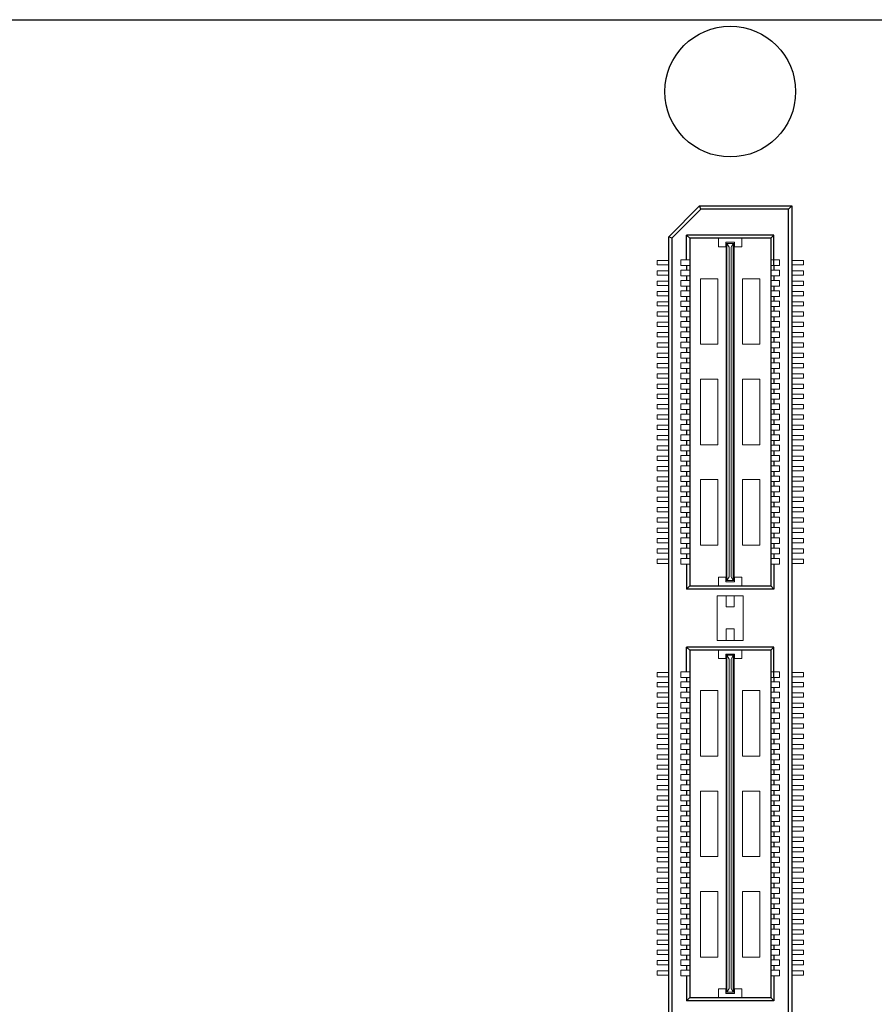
# Model space of a CAD drawing. Header units: millimetres. Extents: x 1418 to 1730, y -31 to 254.
# Tile 23 of 30: x 1606 to 1647, y 92 to 140. Entities that reach past the tile are written whole.
import ezdxf

# ---------------------------------------------------------------- set-up
doc = ezdxf.new("R2010")
doc.units = ezdxf.units.MM
doc.header["$LTSCALE"] = 0.1
doc.layers.add('component', color=7, linetype='Continuous')
doc.layers.add('outline', color=6, linetype='Continuous')

msp = doc.modelspace()

# ---------------------------------------------------------------- linework, layer by layer
at = {"layer": 'component'}
for p, q in [((1637.038, 129.546), (1638.538, 131.047)), ((1638.538, 131.047), (1643.008, 131.047)), ((1638.6, 130.899), (1638.538, 131.047)), ((1642.86, 130.899), (1643.008, 131.047)), ((1643.008, 131.047), (1643.008, 71.038)), ((1638.6, 130.899), (1637.186, 129.485)), ((1642.86, 130.899), (1638.6, 130.899)), ((1642.86, 71.186), (1642.86, 130.899)), ((1642.14, 129.631), (1637.906, 129.631)), ((1638.055, 129.485), (1637.906, 129.631)), ((1637.906, 128.432), (1637.906, 129.631)), ((1641.994, 129.485), (1642.14, 129.631)), ((1642.14, 128.158), (1642.14, 129.631)), ((1637.038, 72.538), (1637.038, 129.546)), ((1637.186, 129.485), (1637.038, 129.546)), ((1637.186, 129.485), (1637.186, 72.599)), ((1638.055, 129.485), (1638.055, 112.605)), ((1641.992, 129.485), (1638.055, 129.485)), ((1641.992, 129.485), (1641.992, 112.605)), ((1637.906, 128.158), (1637.906, 127.932)), ((1642.14, 128.158), (1642.14, 127.932)), ((1637.906, 127.658), (1637.906, 127.432)), ((1642.14, 127.658), (1642.14, 127.432)), ((1637.906, 127.158), (1637.906, 126.932)), ((1642.14, 127.158), (1642.14, 126.932)), ((1637.906, 126.658), (1637.906, 126.432)), ((1642.14, 126.658), (1642.14, 126.432)), ((1637.906, 126.158), (1637.906, 125.932)), ((1642.14, 126.158), (1642.14, 125.932)), ((1637.906, 125.658), (1637.906, 125.432)), ((1642.14, 125.658), (1642.14, 125.432)), ((1637.906, 125.158), (1637.906, 124.932)), ((1642.14, 125.158), (1642.14, 124.932)), ((1637.906, 124.658), (1637.906, 124.432)), ((1642.14, 124.658), (1642.14, 124.432)), ((1637.906, 124.158), (1637.906, 123.932)), ((1642.14, 124.158), (1642.14, 123.932)), ((1637.906, 123.658), (1637.906, 123.432)), ((1642.14, 123.658), (1642.14, 123.432)), ((1637.906, 123.158), (1637.906, 122.932)), ((1642.14, 123.158), (1642.14, 122.932)), ((1637.906, 122.658), (1637.906, 122.432)), ((1642.14, 122.658), (1642.14, 122.432)), ((1637.906, 122.158), (1637.906, 121.932)), ((1642.14, 122.158), (1642.14, 121.932)), ((1637.906, 121.658), (1637.906, 121.432)), ((1642.14, 121.658), (1642.14, 121.432)), ((1637.906, 121.158), (1637.906, 120.932)), ((1642.14, 121.158), (1642.14, 120.932)), ((1637.906, 120.658), (1637.906, 120.432)), ((1642.14, 120.658), (1642.14, 120.432)), ((1637.906, 120.158), (1637.906, 119.932)), ((1642.14, 120.158), (1642.14, 119.932)), ((1637.906, 119.658), (1637.906, 119.432)), ((1642.14, 119.658), (1642.14, 119.432)), ((1637.906, 119.158), (1637.906, 118.932)), ((1642.14, 119.158), (1642.14, 118.932)), ((1637.906, 118.658), (1637.906, 118.432)), ((1642.14, 118.658), (1642.14, 118.432)), ((1637.906, 118.158), (1637.906, 117.932)), ((1642.14, 118.158), (1642.14, 117.932)), ((1637.906, 117.658), (1637.906, 117.432)), ((1642.14, 117.658), (1642.14, 117.432)), ((1637.906, 117.158), (1637.906, 116.932)), ((1642.14, 117.158), (1642.14, 116.932)), ((1637.906, 116.658), (1637.906, 116.432)), ((1642.14, 116.658), (1642.14, 116.432)), ((1637.906, 116.158), (1637.906, 115.932)), ((1642.14, 116.158), (1642.14, 115.932)), ((1637.906, 115.658), (1637.906, 115.432)), ((1642.14, 115.658), (1642.14, 115.432)), ((1637.906, 115.158), (1637.906, 114.932)), ((1642.14, 115.158), (1642.14, 114.932)), ((1637.906, 114.658), (1637.906, 114.432)), ((1642.14, 114.658), (1642.14, 114.432)), ((1637.906, 114.158), (1637.906, 113.932)), ((1642.14, 114.158), (1642.14, 113.932)), ((1637.906, 113.658), (1637.906, 112.44)), ((1642.14, 113.658), (1642.14, 112.44)), ((1638.055, 112.605), (1637.906, 112.44)), ((1642.14, 112.44), (1637.906, 112.44)), ((1638.055, 112.605), (1641.992, 112.605)), ((1641.992, 112.605), (1642.14, 112.44)), ((1642.14, 109.628), (1637.906, 109.628)), ((1637.906, 108.429), (1637.906, 109.628)), ((1638.055, 109.482), (1637.906, 109.628)), ((1641.994, 109.482), (1642.14, 109.628)), ((1642.14, 108.155), (1642.14, 109.628)), ((1641.992, 109.482), (1638.055, 109.482)), ((1638.055, 109.482), (1638.055, 92.602)), ((1641.992, 109.482), (1641.992, 92.602)), ((1637.906, 108.155), (1637.906, 107.929)), ((1642.14, 108.155), (1642.14, 107.929)), ((1637.906, 107.655), (1637.906, 107.429)), ((1642.14, 107.655), (1642.14, 107.429)), ((1637.906, 107.155), (1637.906, 106.929)), ((1642.14, 107.155), (1642.14, 106.929)), ((1637.906, 106.655), (1637.906, 106.429)), ((1642.14, 106.655), (1642.14, 106.429)), ((1637.906, 106.155), (1637.906, 105.929)), ((1642.14, 106.155), (1642.14, 105.929)), ((1637.906, 105.655), (1637.906, 105.429)), ((1642.14, 105.655), (1642.14, 105.429)), ((1637.906, 105.155), (1637.906, 104.929)), ((1642.14, 105.155), (1642.14, 104.929)), ((1637.906, 104.655), (1637.906, 104.429)), ((1642.14, 104.655), (1642.14, 104.429)), ((1637.906, 104.155), (1637.906, 103.929)), ((1642.14, 104.155), (1642.14, 103.929)), ((1637.906, 103.655), (1637.906, 103.429)), ((1642.14, 103.655), (1642.14, 103.429)), ((1637.906, 103.155), (1637.906, 102.929)), ((1642.14, 103.155), (1642.14, 102.929)), ((1637.906, 102.655), (1637.906, 102.429)), ((1642.14, 102.655), (1642.14, 102.429)), ((1637.906, 102.155), (1637.906, 101.929)), ((1642.14, 102.155), (1642.14, 101.929)), ((1637.906, 101.655), (1637.906, 101.429)), ((1642.14, 101.655), (1642.14, 101.429)), ((1637.906, 101.155), (1637.906, 100.929)), ((1642.14, 101.155), (1642.14, 100.929)), ((1637.906, 100.655), (1637.906, 100.429)), ((1642.14, 100.655), (1642.14, 100.429)), ((1637.906, 100.155), (1637.906, 99.929)), ((1642.14, 100.155), (1642.14, 99.929)), ((1637.906, 99.655), (1637.906, 99.429)), ((1642.14, 99.655), (1642.14, 99.429)), ((1637.906, 99.155), (1637.906, 98.929)), ((1642.14, 99.155), (1642.14, 98.929)), ((1637.906, 98.655), (1637.906, 98.429)), ((1642.14, 98.655), (1642.14, 98.429)), ((1637.906, 98.155), (1637.906, 97.929)), ((1642.14, 98.155), (1642.14, 97.929)), ((1637.906, 97.655), (1637.906, 97.429)), ((1642.14, 97.655), (1642.14, 97.429)), ((1637.906, 97.155), (1637.906, 96.929)), ((1642.14, 97.155), (1642.14, 96.929)), ((1637.906, 96.655), (1637.906, 96.429)), ((1642.14, 96.655), (1642.14, 96.429)), ((1637.906, 96.155), (1637.906, 95.929)), ((1642.14, 96.155), (1642.14, 95.929)), ((1637.906, 95.655), (1637.906, 95.429)), ((1642.14, 95.655), (1642.14, 95.429)), ((1637.906, 95.155), (1637.906, 94.929)), ((1642.14, 95.155), (1642.14, 94.929)), ((1637.906, 94.655), (1637.906, 94.429)), ((1642.14, 94.655), (1642.14, 94.429)), ((1637.906, 94.155), (1637.906, 93.929)), ((1642.14, 94.155), (1642.14, 93.929)), ((1637.906, 93.655), (1637.906, 92.437)), ((1642.14, 93.655), (1642.14, 92.437)), ((1638.055, 92.602), (1637.906, 92.437)), ((1642.14, 92.437), (1637.906, 92.437)), ((1638.055, 92.602), (1641.992, 92.602)), ((1641.992, 92.602), (1642.14, 92.437))]:
    msp.add_line(p, q, dxfattribs=at)
at = {"layer": 'component', "lineweight": 5}
for p, q in [((1639.458, 129.485), (1639.458, 129.065)), ((1640.233, 129.291), (1639.813, 129.291)), ((1639.813, 129.065), (1639.813, 129.291)), ((1639.829, 112.864), (1639.829, 129.227)), ((1639.829, 129.227), (1640.217, 129.227)), ((1639.861, 112.864), (1639.861, 129.227)), ((1639.975, 129.048), (1639.861, 129.227)), ((1640.071, 129.048), (1640.168, 129.227)), ((1640.168, 112.864), (1640.168, 129.227)), ((1640.217, 112.864), (1640.217, 129.227)), ((1640.233, 129.065), (1640.233, 129.291)), ((1640.589, 129.485), (1640.589, 129.065)), ((1639.813, 129.065), (1639.458, 129.065)), ((1639.975, 113.042), (1639.975, 129.048)), ((1640.071, 113.042), (1640.071, 129.048)), ((1640.589, 129.065), (1640.233, 129.065)), ((1636.469, 128.19), (1636.469, 128.4)), ((1636.469, 128.4), (1637.038, 128.4)), ((1636.469, 128.19), (1637.038, 128.19)), ((1637.632, 128.432), (1637.632, 128.158)), ((1637.632, 128.432), (1638.052, 128.432)), ((1637.632, 128.158), (1638.052, 128.158)), ((1642.414, 128.432), (1641.994, 128.432)), ((1642.414, 128.158), (1641.994, 128.158)), ((1642.414, 128.432), (1642.414, 128.158)), ((1643.578, 128.4), (1643.008, 128.4)), ((1643.578, 128.19), (1643.008, 128.19)), ((1643.578, 128.19), (1643.578, 128.4)), ((1636.469, 127.69), (1636.469, 127.9)), ((1636.469, 127.9), (1637.038, 127.9)), ((1636.469, 127.69), (1637.038, 127.69)), ((1637.632, 127.932), (1637.632, 127.658)), ((1637.632, 127.932), (1638.052, 127.932)), ((1642.414, 127.932), (1641.994, 127.932)), ((1642.414, 127.932), (1642.414, 127.658)), ((1643.578, 127.9), (1643.008, 127.9)), ((1643.578, 127.69), (1643.008, 127.69)), ((1643.578, 127.69), (1643.578, 127.9)), ((1636.469, 127.19), (1636.469, 127.4)), ((1636.469, 127.4), (1637.038, 127.4)), ((1637.632, 127.658), (1638.052, 127.658)), ((1637.632, 127.432), (1637.632, 127.158)), ((1637.632, 127.432), (1638.052, 127.432)), ((1639.425, 127.516), (1638.585, 127.516)), ((1638.585, 127.516), (1638.585, 124.333)), ((1639.425, 127.516), (1639.425, 124.333)), ((1641.461, 127.516), (1640.621, 127.516)), ((1640.621, 127.516), (1640.621, 124.333)), ((1641.461, 127.516), (1641.461, 124.333)), ((1642.414, 127.658), (1641.994, 127.658)), ((1642.414, 127.432), (1641.994, 127.432)), ((1642.414, 127.432), (1642.414, 127.158)), ((1643.578, 127.4), (1643.008, 127.4)), ((1643.578, 127.19), (1643.578, 127.4)), ((1636.469, 127.19), (1637.038, 127.19)), ((1636.469, 126.9), (1637.038, 126.9)), ((1636.469, 126.69), (1636.469, 126.9)), ((1637.632, 127.158), (1638.052, 127.158)), ((1637.632, 126.932), (1638.052, 126.932)), ((1637.632, 126.932), (1637.632, 126.658)), ((1642.414, 127.158), (1641.994, 127.158)), ((1642.414, 126.932), (1641.994, 126.932)), ((1642.414, 126.932), (1642.414, 126.658)), ((1643.578, 127.19), (1643.008, 127.19)), ((1643.578, 126.9), (1643.008, 126.9)), ((1643.578, 126.69), (1643.578, 126.9)), ((1636.469, 126.69), (1637.038, 126.69)), ((1636.469, 126.19), (1636.469, 126.4)), ((1636.469, 126.4), (1637.038, 126.4)), ((1637.632, 126.658), (1638.052, 126.658)), ((1637.632, 126.432), (1637.632, 126.158)), ((1637.632, 126.432), (1638.052, 126.432)), ((1642.414, 126.658), (1641.994, 126.658)), ((1642.414, 126.432), (1641.994, 126.432)), ((1642.414, 126.432), (1642.414, 126.158)), ((1643.578, 126.69), (1643.008, 126.69)), ((1643.578, 126.4), (1643.008, 126.4)), ((1643.578, 126.19), (1643.578, 126.4)), ((1636.469, 126.19), (1637.038, 126.19)), ((1636.469, 125.9), (1637.038, 125.9)), ((1636.469, 125.69), (1636.469, 125.9)), ((1637.632, 126.158), (1638.052, 126.158)), ((1637.632, 125.932), (1638.052, 125.932)), ((1637.632, 125.932), (1637.632, 125.658)), ((1642.414, 126.158), (1641.994, 126.158)), ((1642.414, 125.932), (1641.994, 125.932)), ((1642.414, 125.932), (1642.414, 125.658)), ((1643.578, 126.19), (1643.008, 126.19)), ((1643.578, 125.9), (1643.008, 125.9)), ((1643.578, 125.69), (1643.578, 125.9)), ((1636.469, 125.69), (1637.038, 125.69)), ((1636.469, 125.4), (1637.038, 125.4)), ((1636.469, 125.19), (1636.469, 125.4)), ((1637.632, 125.658), (1638.052, 125.658)), ((1637.632, 125.432), (1638.052, 125.432)), ((1637.632, 125.432), (1637.632, 125.158)), ((1642.414, 125.658), (1641.994, 125.658)), ((1642.414, 125.432), (1641.994, 125.432)), ((1642.414, 125.432), (1642.414, 125.158)), ((1643.578, 125.69), (1643.008, 125.69)), ((1643.578, 125.4), (1643.008, 125.4)), ((1643.578, 125.19), (1643.578, 125.4)), ((1636.469, 125.19), (1637.038, 125.19)), ((1636.469, 124.69), (1636.469, 124.9)), ((1636.469, 124.9), (1637.038, 124.9)), ((1637.632, 125.158), (1638.052, 125.158)), ((1637.632, 124.932), (1637.632, 124.658)), ((1637.632, 124.932), (1638.052, 124.932)), ((1642.414, 125.158), (1641.994, 125.158)), ((1642.414, 124.932), (1641.994, 124.932)), ((1642.414, 124.932), (1642.414, 124.658)), ((1643.578, 125.19), (1643.008, 125.19)), ((1643.578, 124.9), (1643.008, 124.9)), ((1643.578, 124.69), (1643.578, 124.9)), ((1636.469, 124.69), (1637.038, 124.69)), ((1636.469, 124.19), (1636.469, 124.4)), ((1636.469, 124.4), (1637.034, 124.4)), ((1637.632, 124.658), (1638.052, 124.658)), ((1637.632, 124.432), (1637.632, 124.158)), ((1637.632, 124.432), (1638.052, 124.432)), ((1639.425, 124.333), (1638.585, 124.333)), ((1641.461, 124.333), (1640.621, 124.333)), ((1642.414, 124.658), (1641.994, 124.658)), ((1642.414, 124.432), (1641.994, 124.432)), ((1642.414, 124.432), (1642.414, 124.158)), ((1643.578, 124.69), (1643.008, 124.69)), ((1643.578, 124.4), (1643.012, 124.4)), ((1643.578, 124.19), (1643.578, 124.4)), ((1636.469, 124.19), (1637.038, 124.19)), ((1636.469, 123.9), (1637.038, 123.9)), ((1636.469, 123.69), (1636.469, 123.9)), ((1637.632, 124.158), (1638.052, 124.158)), ((1637.632, 123.932), (1638.052, 123.932)), ((1637.632, 123.932), (1637.632, 123.658)), ((1642.414, 124.158), (1641.994, 124.158)), ((1642.414, 123.932), (1641.994, 123.932)), ((1642.414, 123.932), (1642.414, 123.658)), ((1643.578, 124.19), (1643.008, 124.19)), ((1643.578, 123.9), (1643.008, 123.9)), ((1643.578, 123.69), (1643.578, 123.9)), ((1636.469, 123.69), (1637.038, 123.69)), ((1636.469, 123.4), (1637.038, 123.4)), ((1636.469, 123.19), (1636.469, 123.4)), ((1637.632, 123.658), (1638.052, 123.658)), ((1637.632, 123.432), (1638.052, 123.432)), ((1637.632, 123.432), (1637.632, 123.158)), ((1642.414, 123.658), (1641.994, 123.658)), ((1642.414, 123.432), (1641.994, 123.432)), ((1642.414, 123.432), (1642.414, 123.158)), ((1643.578, 123.69), (1643.008, 123.69)), ((1643.578, 123.4), (1643.008, 123.4)), ((1643.578, 123.19), (1643.578, 123.4)), ((1636.469, 123.19), (1637.038, 123.19)), ((1636.469, 122.69), (1636.469, 122.9)), ((1636.469, 122.9), (1637.038, 122.9)), ((1637.632, 123.158), (1638.052, 123.158)), ((1637.632, 122.932), (1637.632, 122.658)), ((1637.632, 122.932), (1638.052, 122.932)), ((1642.414, 123.158), (1641.994, 123.158)), ((1642.414, 122.932), (1641.994, 122.932)), ((1642.414, 122.932), (1642.414, 122.658)), ((1643.578, 123.19), (1643.008, 123.19)), ((1643.578, 122.9), (1643.008, 122.9)), ((1643.578, 122.69), (1643.578, 122.9)), ((1636.469, 122.69), (1637.038, 122.69)), ((1637.632, 122.658), (1638.052, 122.658)), ((1637.632, 122.432), (1638.052, 122.432)), ((1637.632, 122.432), (1637.632, 122.158)), ((1639.425, 122.637), (1638.585, 122.637)), ((1638.585, 122.637), (1638.585, 119.454)), ((1639.425, 122.637), (1639.425, 119.454)), ((1640.621, 122.637), (1640.621, 119.454)), ((1641.461, 122.637), (1640.621, 122.637)), ((1641.461, 122.637), (1641.461, 119.454)), ((1642.414, 122.658), (1641.994, 122.658)), ((1642.414, 122.432), (1641.994, 122.432)), ((1642.414, 122.432), (1642.414, 122.158)), ((1643.578, 122.69), (1643.008, 122.69)), ((1636.469, 122.4), (1637.038, 122.4)), ((1636.469, 122.19), (1636.469, 122.4)), ((1636.469, 122.19), (1637.038, 122.19)), ((1637.632, 122.158), (1638.052, 122.158)), ((1642.414, 122.158), (1641.994, 122.158)), ((1643.578, 122.4), (1643.008, 122.4)), ((1643.578, 122.19), (1643.008, 122.19)), ((1643.578, 122.19), (1643.578, 122.4)), ((1636.469, 121.9), (1637.038, 121.9)), ((1636.469, 121.69), (1636.469, 121.9)), ((1636.469, 121.69), (1637.038, 121.69)), ((1637.632, 121.932), (1637.632, 121.658)), ((1637.632, 121.932), (1638.052, 121.932)), ((1637.632, 121.658), (1638.052, 121.658)), ((1642.414, 121.932), (1641.994, 121.932)), ((1642.414, 121.658), (1641.994, 121.658)), ((1642.414, 121.932), (1642.414, 121.658)), ((1643.578, 121.9), (1643.008, 121.9)), ((1643.578, 121.69), (1643.008, 121.69)), ((1643.578, 121.69), (1643.578, 121.9)), ((1636.469, 121.19), (1636.469, 121.4)), ((1636.469, 121.4), (1637.038, 121.4)), ((1636.469, 121.19), (1637.038, 121.19)), ((1637.632, 121.432), (1637.632, 121.158)), ((1637.632, 121.432), (1638.052, 121.432)), ((1637.632, 121.158), (1638.052, 121.158)), ((1642.414, 121.432), (1641.994, 121.432)), ((1642.414, 121.158), (1641.994, 121.158)), ((1642.414, 121.432), (1642.414, 121.158)), ((1643.578, 121.4), (1643.008, 121.4)), ((1643.578, 121.19), (1643.008, 121.19)), ((1643.578, 121.19), (1643.578, 121.4)), ((1636.469, 120.9), (1637.038, 120.9)), ((1636.469, 120.69), (1636.469, 120.9)), ((1636.469, 120.69), (1637.038, 120.69)), ((1637.632, 120.932), (1638.052, 120.932)), ((1637.632, 120.932), (1637.632, 120.658)), ((1637.632, 120.658), (1638.052, 120.658)), ((1642.414, 120.932), (1641.994, 120.932)), ((1642.414, 120.658), (1641.994, 120.658)), ((1642.414, 120.932), (1642.414, 120.658)), ((1643.578, 120.9), (1643.008, 120.9)), ((1643.578, 120.69), (1643.008, 120.69)), ((1643.578, 120.69), (1643.578, 120.9)), ((1636.469, 120.4), (1637.038, 120.4)), ((1636.469, 120.19), (1636.469, 120.4)), ((1636.469, 120.19), (1637.038, 120.19)), ((1637.632, 120.432), (1638.052, 120.432)), ((1637.632, 120.432), (1637.632, 120.158)), ((1637.632, 120.158), (1638.052, 120.158)), ((1642.414, 120.432), (1641.994, 120.432)), ((1642.414, 120.158), (1641.994, 120.158)), ((1642.414, 120.432), (1642.414, 120.158)), ((1643.578, 120.4), (1643.008, 120.4)), ((1643.578, 120.19), (1643.008, 120.19)), ((1643.578, 120.19), (1643.578, 120.4)), ((1636.469, 119.9), (1637.038, 119.9)), ((1636.469, 119.69), (1636.469, 119.9)), ((1636.469, 119.69), (1637.038, 119.69)), ((1637.632, 119.932), (1637.632, 119.658)), ((1637.632, 119.932), (1638.052, 119.932)), ((1637.632, 119.658), (1638.052, 119.658)), ((1642.414, 119.932), (1641.994, 119.932)), ((1642.414, 119.658), (1641.994, 119.658)), ((1642.414, 119.932), (1642.414, 119.658)), ((1643.578, 119.9), (1643.008, 119.9)), ((1643.578, 119.69), (1643.008, 119.69)), ((1643.578, 119.69), (1643.578, 119.9)), ((1636.469, 119.4), (1637.038, 119.4)), ((1636.469, 119.19), (1636.469, 119.4)), ((1636.469, 119.19), (1637.038, 119.19)), ((1637.632, 119.432), (1638.052, 119.432)), ((1637.632, 119.432), (1637.632, 119.158)), ((1637.632, 119.158), (1638.052, 119.158)), ((1639.425, 119.454), (1638.585, 119.454)), ((1641.461, 119.454), (1640.621, 119.454)), ((1642.414, 119.432), (1641.994, 119.432)), ((1642.414, 119.158), (1641.994, 119.158)), ((1642.414, 119.432), (1642.414, 119.158)), ((1643.578, 119.4), (1643.008, 119.4)), ((1643.578, 119.19), (1643.008, 119.19)), ((1643.578, 119.19), (1643.578, 119.4)), ((1636.469, 118.9), (1637.038, 118.9)), ((1636.469, 118.69), (1636.469, 118.9)), ((1636.469, 118.69), (1637.038, 118.69)), ((1637.632, 118.932), (1638.052, 118.932)), ((1637.632, 118.932), (1637.632, 118.658)), ((1637.632, 118.658), (1638.052, 118.658)), ((1642.414, 118.932), (1641.994, 118.932)), ((1642.414, 118.658), (1641.994, 118.658)), ((1642.414, 118.932), (1642.414, 118.658)), ((1643.578, 118.9), (1643.008, 118.9)), ((1643.578, 118.69), (1643.008, 118.69)), ((1643.578, 118.69), (1643.578, 118.9)), ((1636.469, 118.4), (1637.034, 118.4)), ((1636.469, 118.19), (1636.469, 118.4)), ((1636.469, 118.19), (1637.038, 118.19)), ((1637.632, 118.432), (1638.052, 118.432)), ((1637.632, 118.432), (1637.632, 118.158)), ((1637.632, 118.158), (1638.052, 118.158)), ((1642.414, 118.432), (1641.994, 118.432)), ((1642.414, 118.158), (1641.994, 118.158)), ((1642.414, 118.432), (1642.414, 118.158)), ((1643.578, 118.19), (1643.008, 118.19)), ((1643.578, 118.4), (1643.012, 118.4)), ((1643.578, 118.19), (1643.578, 118.4)), ((1636.469, 117.69), (1636.469, 117.9)), ((1636.469, 117.9), (1637.038, 117.9)), ((1636.469, 117.69), (1637.038, 117.69)), ((1637.632, 117.932), (1637.632, 117.658)), ((1637.632, 117.932), (1638.052, 117.932)), ((1637.632, 117.658), (1638.052, 117.658)), ((1638.585, 117.757), (1638.585, 114.574)), ((1639.425, 117.757), (1638.585, 117.757)), ((1639.425, 117.757), (1639.425, 114.574)), ((1640.621, 117.757), (1640.621, 114.574)), ((1641.461, 117.757), (1640.621, 117.757)), ((1641.461, 117.757), (1641.461, 114.574)), ((1642.414, 117.932), (1641.994, 117.932)), ((1642.414, 117.658), (1641.994, 117.658)), ((1642.414, 117.932), (1642.414, 117.658)), ((1643.578, 117.9), (1643.008, 117.9)), ((1643.578, 117.69), (1643.008, 117.69)), ((1643.578, 117.69), (1643.578, 117.9)), ((1636.469, 117.4), (1637.038, 117.4)), ((1636.469, 117.19), (1636.469, 117.4)), ((1636.469, 117.19), (1637.038, 117.19)), ((1637.632, 117.432), (1637.632, 117.158)), ((1637.632, 117.432), (1638.052, 117.432)), ((1642.414, 117.432), (1641.994, 117.432)), ((1642.414, 117.432), (1642.414, 117.158)), ((1643.578, 117.4), (1643.008, 117.4)), ((1643.578, 117.19), (1643.008, 117.19)), ((1643.578, 117.19), (1643.578, 117.4)), ((1636.469, 116.9), (1637.038, 116.9)), ((1636.469, 116.69), (1636.469, 116.9)), ((1636.469, 116.69), (1637.038, 116.69)), ((1637.632, 117.158), (1638.052, 117.158)), ((1637.632, 116.932), (1638.052, 116.932)), ((1637.632, 116.932), (1637.632, 116.658)), ((1642.414, 117.158), (1641.994, 117.158)), ((1642.414, 116.932), (1641.994, 116.932)), ((1642.414, 116.932), (1642.414, 116.658)), ((1643.578, 116.9), (1643.008, 116.9)), ((1643.578, 116.69), (1643.008, 116.69)), ((1643.578, 116.69), (1643.578, 116.9)), ((1636.469, 116.4), (1637.038, 116.4)), ((1636.469, 116.19), (1636.469, 116.4)), ((1637.632, 116.658), (1638.052, 116.658)), ((1637.632, 116.432), (1638.052, 116.432)), ((1637.632, 116.432), (1637.632, 116.158)), ((1642.414, 116.658), (1641.994, 116.658)), ((1642.414, 116.432), (1641.994, 116.432)), ((1642.414, 116.432), (1642.414, 116.158)), ((1643.578, 116.4), (1643.008, 116.4)), ((1643.578, 116.19), (1643.578, 116.4)), ((1636.469, 116.19), (1637.038, 116.19)), ((1636.469, 115.69), (1636.469, 115.9)), ((1636.469, 115.9), (1637.038, 115.9)), ((1637.632, 116.158), (1638.052, 116.158)), ((1637.632, 115.932), (1638.052, 115.932)), ((1637.632, 115.932), (1637.632, 115.658)), ((1642.414, 116.158), (1641.994, 116.158)), ((1642.414, 115.932), (1641.994, 115.932)), ((1642.414, 115.932), (1642.414, 115.658)), ((1643.578, 116.19), (1643.008, 116.19)), ((1643.578, 115.9), (1643.008, 115.9)), ((1643.578, 115.69), (1643.578, 115.9)), ((1636.469, 115.69), (1637.038, 115.69)), ((1636.469, 115.19), (1636.469, 115.4)), ((1636.469, 115.4), (1637.034, 115.4)), ((1637.632, 115.658), (1638.052, 115.658)), ((1637.632, 115.432), (1637.632, 115.158)), ((1637.632, 115.432), (1638.052, 115.432)), ((1642.414, 115.658), (1641.994, 115.658)), ((1642.414, 115.432), (1641.994, 115.432)), ((1642.414, 115.432), (1642.414, 115.158)), ((1643.578, 115.69), (1643.008, 115.69)), ((1643.578, 115.4), (1643.012, 115.4)), ((1643.578, 115.19), (1643.578, 115.4)), ((1636.469, 115.19), (1637.038, 115.19)), ((1636.469, 114.69), (1636.469, 114.9)), ((1636.469, 114.9), (1637.038, 114.9)), ((1637.632, 115.158), (1638.052, 115.158)), ((1637.632, 114.932), (1638.052, 114.932)), ((1637.632, 114.932), (1637.632, 114.658)), ((1642.414, 115.158), (1641.994, 115.158)), ((1642.414, 114.932), (1641.994, 114.932)), ((1642.414, 114.932), (1642.414, 114.658)), ((1643.578, 115.19), (1643.008, 115.19)), ((1643.578, 114.9), (1643.008, 114.9)), ((1643.578, 114.69), (1643.578, 114.9)), ((1636.469, 114.69), (1637.038, 114.69)), ((1636.469, 114.4), (1637.038, 114.4)), ((1636.469, 114.19), (1636.469, 114.4)), ((1637.632, 114.658), (1638.052, 114.658)), ((1637.632, 114.432), (1638.052, 114.432)), ((1637.632, 114.432), (1637.632, 114.158)), ((1639.425, 114.574), (1638.585, 114.574)), ((1641.461, 114.574), (1640.621, 114.574)), ((1642.414, 114.658), (1641.994, 114.658)), ((1642.414, 114.432), (1641.994, 114.432)), ((1642.414, 114.432), (1642.414, 114.158)), ((1643.578, 114.69), (1643.008, 114.69)), ((1643.578, 114.4), (1643.008, 114.4)), ((1643.578, 114.19), (1643.578, 114.4)), ((1636.469, 114.19), (1637.038, 114.19)), ((1636.469, 113.69), (1636.469, 113.9)), ((1636.469, 113.9), (1637.038, 113.9)), ((1637.632, 114.158), (1638.052, 114.158)), ((1637.632, 113.932), (1637.632, 113.658)), ((1637.632, 113.932), (1638.052, 113.932)), ((1642.414, 114.158), (1641.994, 114.158)), ((1642.414, 113.932), (1641.994, 113.932)), ((1642.414, 113.932), (1642.414, 113.658)), ((1643.578, 114.19), (1643.008, 114.19)), ((1643.578, 113.9), (1643.008, 113.9)), ((1643.578, 113.69), (1643.578, 113.9)), ((1636.469, 113.69), (1637.038, 113.69)), ((1637.632, 113.658), (1638.052, 113.658)), ((1642.414, 113.658), (1641.994, 113.658)), ((1643.578, 113.69), (1643.008, 113.69)), ((1639.813, 113.025), (1639.458, 113.025)), ((1639.458, 112.605), (1639.458, 113.025)), ((1639.813, 113.025), (1639.813, 112.799)), ((1639.829, 112.864), (1640.217, 112.864)), ((1639.975, 113.042), (1639.861, 112.864)), ((1640.071, 113.042), (1640.168, 112.864)), ((1640.233, 113.025), (1640.233, 112.799)), ((1640.589, 113.025), (1640.233, 113.025)), ((1640.589, 112.605), (1640.589, 113.025)), ((1640.233, 112.799), (1639.813, 112.799)), ((1639.393, 112.116), (1639.393, 109.951)), ((1640.653, 112.116), (1639.393, 112.116)), ((1639.829, 112.116), (1639.829, 111.583)), ((1640.217, 112.116), (1640.217, 111.583)), ((1640.653, 112.116), (1640.653, 109.951)), ((1640.217, 111.583), (1639.829, 111.583)), ((1640.217, 110.517), (1639.829, 110.517)), ((1639.829, 110.517), (1639.829, 109.951)), ((1640.217, 110.517), (1640.217, 109.951)), ((1640.653, 109.951), (1639.393, 109.951)), ((1639.458, 109.482), (1639.458, 109.062)), ((1639.813, 109.062), (1639.458, 109.062)), ((1640.233, 109.288), (1639.813, 109.288)), ((1639.813, 109.062), (1639.813, 109.288)), ((1639.829, 92.861), (1639.829, 109.224)), ((1639.829, 109.224), (1640.217, 109.224)), ((1639.861, 92.861), (1639.861, 109.224)), ((1639.975, 109.045), (1639.861, 109.224)), ((1639.975, 93.039), (1639.975, 109.045)), ((1640.071, 109.045), (1640.168, 109.224)), ((1640.071, 93.039), (1640.071, 109.045)), ((1640.168, 92.861), (1640.168, 109.224)), ((1640.217, 92.861), (1640.217, 109.224)), ((1640.233, 109.062), (1640.233, 109.288)), ((1640.589, 109.062), (1640.233, 109.062)), ((1640.589, 109.482), (1640.589, 109.062)), ((1636.469, 108.397), (1637.038, 108.397)), ((1636.469, 108.187), (1636.469, 108.397)), ((1636.469, 108.187), (1637.038, 108.187)), ((1637.632, 108.429), (1638.052, 108.429)), ((1637.632, 108.429), (1637.632, 108.155)), ((1637.632, 108.155), (1638.052, 108.155)), ((1642.414, 108.429), (1641.994, 108.429)), ((1642.414, 108.155), (1641.994, 108.155)), ((1642.414, 108.429), (1642.414, 108.155)), ((1643.578, 108.397), (1643.008, 108.397)), ((1643.578, 108.187), (1643.008, 108.187)), ((1643.578, 108.187), (1643.578, 108.397)), ((1636.469, 107.897), (1637.038, 107.897)), ((1636.469, 107.687), (1636.469, 107.897)), ((1636.469, 107.687), (1637.038, 107.687)), ((1637.632, 107.929), (1638.052, 107.929)), ((1637.632, 107.929), (1637.632, 107.655)), ((1637.632, 107.655), (1638.052, 107.655)), ((1642.414, 107.929), (1641.994, 107.929)), ((1642.414, 107.655), (1641.994, 107.655)), ((1642.414, 107.929), (1642.414, 107.655)), ((1643.578, 107.897), (1643.008, 107.897)), ((1643.578, 107.687), (1643.008, 107.687)), ((1643.578, 107.687), (1643.578, 107.897)), ((1636.469, 107.397), (1637.038, 107.397)), ((1636.469, 107.187), (1636.469, 107.397)), ((1636.469, 107.187), (1637.038, 107.187)), ((1637.632, 107.429), (1638.052, 107.429)), ((1637.632, 107.429), (1637.632, 107.155)), ((1637.632, 107.155), (1638.052, 107.155)), ((1639.425, 107.513), (1638.585, 107.513)), ((1638.585, 107.513), (1638.585, 104.33)), ((1639.425, 107.513), (1639.425, 104.33)), ((1641.461, 107.513), (1640.621, 107.513)), ((1640.621, 107.513), (1640.621, 104.33)), ((1641.461, 107.513), (1641.461, 104.33)), ((1642.414, 107.429), (1641.994, 107.429)), ((1642.414, 107.155), (1641.994, 107.155)), ((1642.414, 107.429), (1642.414, 107.155)), ((1643.578, 107.397), (1643.008, 107.397)), ((1643.578, 107.187), (1643.008, 107.187)), ((1643.578, 107.187), (1643.578, 107.397)), ((1636.469, 106.687), (1636.469, 106.897)), ((1636.469, 106.897), (1637.038, 106.897)), ((1636.469, 106.687), (1637.038, 106.687)), ((1637.632, 106.929), (1637.632, 106.655)), ((1637.632, 106.929), (1638.052, 106.929)), ((1637.632, 106.655), (1638.052, 106.655)), ((1642.414, 106.929), (1641.994, 106.929)), ((1642.414, 106.655), (1641.994, 106.655)), ((1642.414, 106.929), (1642.414, 106.655)), ((1643.578, 106.897), (1643.008, 106.897)), ((1643.578, 106.687), (1643.008, 106.687)), ((1643.578, 106.687), (1643.578, 106.897)), ((1636.469, 106.397), (1637.038, 106.397)), ((1636.469, 106.187), (1636.469, 106.397)), ((1636.469, 106.187), (1637.038, 106.187)), ((1637.632, 106.429), (1638.052, 106.429)), ((1637.632, 106.429), (1637.632, 106.155)), ((1642.414, 106.429), (1641.994, 106.429)), ((1642.414, 106.429), (1642.414, 106.155)), ((1643.578, 106.397), (1643.008, 106.397)), ((1643.578, 106.187), (1643.008, 106.187)), ((1643.578, 106.187), (1643.578, 106.397)), ((1636.469, 105.687), (1636.469, 105.897)), ((1636.469, 105.897), (1637.038, 105.897)), ((1636.469, 105.687), (1637.038, 105.687)), ((1637.632, 106.155), (1638.052, 106.155)), ((1637.632, 105.929), (1637.632, 105.655)), ((1637.632, 105.929), (1638.052, 105.929)), ((1642.414, 106.155), (1641.994, 106.155)), ((1642.414, 105.929), (1641.994, 105.929)), ((1642.414, 105.929), (1642.414, 105.655)), ((1643.578, 105.897), (1643.008, 105.897)), ((1643.578, 105.687), (1643.008, 105.687)), ((1643.578, 105.687), (1643.578, 105.897)), ((1636.469, 105.397), (1637.038, 105.397)), ((1636.469, 105.187), (1636.469, 105.397)), ((1637.632, 105.655), (1638.052, 105.655)), ((1637.632, 105.429), (1637.632, 105.155)), ((1637.632, 105.429), (1638.052, 105.429)), ((1642.414, 105.655), (1641.994, 105.655)), ((1642.414, 105.429), (1641.994, 105.429)), ((1642.414, 105.429), (1642.414, 105.155)), ((1643.578, 105.397), (1643.008, 105.397)), ((1643.578, 105.187), (1643.578, 105.397)), ((1636.469, 105.187), (1637.038, 105.187)), ((1636.469, 104.687), (1636.469, 104.897)), ((1636.469, 104.897), (1637.038, 104.897)), ((1637.632, 105.155), (1638.052, 105.155)), ((1637.632, 104.929), (1637.632, 104.655)), ((1637.632, 104.929), (1638.052, 104.929)), ((1642.414, 105.155), (1641.994, 105.155)), ((1642.414, 104.929), (1641.994, 104.929)), ((1642.414, 104.929), (1642.414, 104.655)), ((1643.578, 105.187), (1643.008, 105.187)), ((1643.578, 104.897), (1643.008, 104.897)), ((1643.578, 104.687), (1643.578, 104.897)), ((1636.469, 104.687), (1637.038, 104.687)), ((1636.469, 104.397), (1637.034, 104.397)), ((1636.469, 104.187), (1636.469, 104.397)), ((1637.632, 104.655), (1638.052, 104.655)), ((1637.632, 104.429), (1638.052, 104.429)), ((1637.632, 104.429), (1637.632, 104.155)), ((1639.425, 104.33), (1638.585, 104.33)), ((1641.461, 104.33), (1640.621, 104.33)), ((1642.414, 104.655), (1641.994, 104.655)), ((1642.414, 104.429), (1641.994, 104.429)), ((1642.414, 104.429), (1642.414, 104.155)), ((1643.578, 104.687), (1643.008, 104.687)), ((1643.578, 104.397), (1643.012, 104.397)), ((1643.578, 104.187), (1643.578, 104.397)), ((1636.469, 104.187), (1637.038, 104.187)), ((1636.469, 103.897), (1637.038, 103.897)), ((1636.469, 103.687), (1636.469, 103.897)), ((1637.632, 104.155), (1638.052, 104.155)), ((1637.632, 103.929), (1637.632, 103.655)), ((1637.632, 103.929), (1638.052, 103.929)), ((1642.414, 104.155), (1641.994, 104.155)), ((1642.414, 103.929), (1641.994, 103.929)), ((1642.414, 103.929), (1642.414, 103.655)), ((1643.578, 104.187), (1643.008, 104.187)), ((1643.578, 103.897), (1643.008, 103.897)), ((1643.578, 103.687), (1643.578, 103.897)), ((1636.469, 103.687), (1637.038, 103.687)), ((1636.469, 103.397), (1637.038, 103.397)), ((1636.469, 103.187), (1636.469, 103.397)), ((1637.632, 103.655), (1638.052, 103.655)), ((1637.632, 103.429), (1637.632, 103.155)), ((1637.632, 103.429), (1638.052, 103.429)), ((1642.414, 103.655), (1641.994, 103.655)), ((1642.414, 103.429), (1641.994, 103.429)), ((1642.414, 103.429), (1642.414, 103.155)), ((1643.578, 103.687), (1643.008, 103.687)), ((1643.578, 103.397), (1643.008, 103.397)), ((1643.578, 103.187), (1643.578, 103.397)), ((1636.469, 103.187), (1637.038, 103.187)), ((1636.469, 102.687), (1636.469, 102.897)), ((1636.469, 102.897), (1637.038, 102.897)), ((1637.632, 103.155), (1638.052, 103.155)), ((1637.632, 102.929), (1637.632, 102.655)), ((1637.632, 102.929), (1638.052, 102.929)), ((1642.414, 103.155), (1641.994, 103.155)), ((1642.414, 102.929), (1641.994, 102.929)), ((1642.414, 102.929), (1642.414, 102.655)), ((1643.578, 103.187), (1643.008, 103.187)), ((1643.578, 102.897), (1643.008, 102.897)), ((1643.578, 102.687), (1643.578, 102.897)), ((1636.469, 102.687), (1637.038, 102.687)), ((1636.469, 102.397), (1637.038, 102.397)), ((1636.469, 102.187), (1636.469, 102.397)), ((1637.632, 102.655), (1638.052, 102.655)), ((1637.632, 102.429), (1637.632, 102.155)), ((1637.632, 102.429), (1638.052, 102.429)), ((1639.425, 102.634), (1638.585, 102.634)), ((1638.585, 102.634), (1638.585, 99.451)), ((1639.425, 102.634), (1639.425, 99.451)), ((1640.621, 102.634), (1640.621, 99.451)), ((1641.461, 102.634), (1640.621, 102.634)), ((1641.461, 102.634), (1641.461, 99.451)), ((1642.414, 102.655), (1641.994, 102.655)), ((1642.414, 102.429), (1641.994, 102.429)), ((1642.414, 102.429), (1642.414, 102.155)), ((1643.578, 102.687), (1643.008, 102.687)), ((1643.578, 102.397), (1643.008, 102.397)), ((1643.578, 102.187), (1643.578, 102.397)), ((1636.469, 102.187), (1637.038, 102.187)), ((1636.469, 101.687), (1636.469, 101.897)), ((1636.469, 101.897), (1637.038, 101.897)), ((1637.632, 102.155), (1638.052, 102.155)), ((1637.632, 101.929), (1638.052, 101.929)), ((1637.632, 101.929), (1637.632, 101.655)), ((1642.414, 102.155), (1641.994, 102.155)), ((1642.414, 101.929), (1641.994, 101.929)), ((1642.414, 101.929), (1642.414, 101.655)), ((1643.578, 102.187), (1643.008, 102.187)), ((1643.578, 101.897), (1643.008, 101.897)), ((1643.578, 101.687), (1643.578, 101.897)), ((1636.469, 101.687), (1637.038, 101.687)), ((1636.469, 101.187), (1636.469, 101.397)), ((1636.469, 101.397), (1637.038, 101.397)), ((1637.632, 101.655), (1638.052, 101.655)), ((1637.632, 101.429), (1638.052, 101.429)), ((1637.632, 101.429), (1637.632, 101.155)), ((1642.414, 101.655), (1641.994, 101.655)), ((1642.414, 101.429), (1641.994, 101.429)), ((1642.414, 101.429), (1642.414, 101.155)), ((1643.578, 101.687), (1643.008, 101.687)), ((1643.578, 101.397), (1643.008, 101.397)), ((1643.578, 101.187), (1643.578, 101.397)), ((1636.469, 101.187), (1637.038, 101.187)), ((1637.632, 101.155), (1638.052, 101.155)), ((1637.632, 100.929), (1638.052, 100.929)), ((1637.632, 100.929), (1637.632, 100.655)), ((1642.414, 101.155), (1641.994, 101.155)), ((1642.414, 100.929), (1641.994, 100.929)), ((1642.414, 100.929), (1642.414, 100.655)), ((1643.578, 101.187), (1643.008, 101.187)), ((1636.469, 100.897), (1637.038, 100.897)), ((1636.469, 100.687), (1636.469, 100.897)), ((1636.469, 100.687), (1637.038, 100.687)), ((1637.632, 100.655), (1638.052, 100.655)), ((1637.632, 100.429), (1638.052, 100.429)), ((1637.632, 100.429), (1637.632, 100.155)), ((1642.414, 100.655), (1641.994, 100.655)), ((1642.414, 100.429), (1641.994, 100.429)), ((1642.414, 100.429), (1642.414, 100.155)), ((1643.578, 100.897), (1643.008, 100.897)), ((1643.578, 100.687), (1643.008, 100.687)), ((1643.578, 100.687), (1643.578, 100.897)), ((1636.469, 100.187), (1636.469, 100.397)), ((1636.469, 100.397), (1637.038, 100.397)), ((1636.469, 100.187), (1637.038, 100.187)), ((1637.632, 100.155), (1638.052, 100.155)), ((1642.414, 100.155), (1641.994, 100.155)), ((1643.578, 100.397), (1643.008, 100.397)), ((1643.578, 100.187), (1643.008, 100.187)), ((1643.578, 100.187), (1643.578, 100.397)), ((1636.469, 99.687), (1636.469, 99.897)), ((1636.469, 99.897), (1637.038, 99.897)), ((1636.469, 99.687), (1637.038, 99.687)), ((1637.632, 99.929), (1637.632, 99.655)), ((1637.632, 99.929), (1638.052, 99.929)), ((1637.632, 99.655), (1638.052, 99.655)), ((1642.414, 99.929), (1641.994, 99.929)), ((1642.414, 99.655), (1641.994, 99.655)), ((1642.414, 99.929), (1642.414, 99.655)), ((1643.578, 99.897), (1643.008, 99.897)), ((1643.578, 99.687), (1643.008, 99.687)), ((1643.578, 99.687), (1643.578, 99.897)), ((1636.469, 99.187), (1636.469, 99.397)), ((1636.469, 99.397), (1637.038, 99.397)), ((1636.469, 99.187), (1637.038, 99.187)), ((1637.632, 99.429), (1637.632, 99.155)), ((1637.632, 99.429), (1638.052, 99.429)), ((1637.632, 99.155), (1638.052, 99.155)), ((1639.425, 99.451), (1638.585, 99.451)), ((1641.461, 99.451), (1640.621, 99.451)), ((1642.414, 99.429), (1641.994, 99.429)), ((1642.414, 99.155), (1641.994, 99.155)), ((1642.414, 99.429), (1642.414, 99.155)), ((1643.578, 99.397), (1643.008, 99.397)), ((1643.578, 99.187), (1643.008, 99.187)), ((1643.578, 99.187), (1643.578, 99.397)), ((1636.469, 98.687), (1636.469, 98.897)), ((1636.469, 98.897), (1637.038, 98.897)), ((1636.469, 98.687), (1637.038, 98.687)), ((1637.632, 98.929), (1638.052, 98.929)), ((1637.632, 98.929), (1637.632, 98.655)), ((1637.632, 98.655), (1638.052, 98.655)), ((1642.414, 98.929), (1641.994, 98.929)), ((1642.414, 98.655), (1641.994, 98.655)), ((1642.414, 98.929), (1642.414, 98.655)), ((1643.578, 98.897), (1643.008, 98.897)), ((1643.578, 98.687), (1643.008, 98.687)), ((1643.578, 98.687), (1643.578, 98.897)), ((1636.469, 98.187), (1636.469, 98.397)), ((1636.469, 98.397), (1637.034, 98.397)), ((1636.469, 98.187), (1637.038, 98.187)), ((1637.632, 98.429), (1637.632, 98.155)), ((1637.632, 98.429), (1638.052, 98.429)), ((1637.632, 98.155), (1638.052, 98.155)), ((1642.414, 98.429), (1641.994, 98.429)), ((1642.414, 98.155), (1641.994, 98.155)), ((1642.414, 98.429), (1642.414, 98.155)), ((1643.578, 98.187), (1643.008, 98.187)), ((1643.578, 98.397), (1643.012, 98.397)), ((1643.578, 98.187), (1643.578, 98.397)), ((1636.469, 97.687), (1636.469, 97.897)), ((1636.469, 97.897), (1637.038, 97.897)), ((1636.469, 97.687), (1637.038, 97.687)), ((1637.632, 97.929), (1637.632, 97.655)), ((1637.632, 97.929), (1638.052, 97.929)), ((1637.632, 97.655), (1638.052, 97.655)), ((1639.425, 97.754), (1638.585, 97.754)), ((1638.585, 97.754), (1638.585, 94.571)), ((1639.425, 97.754), (1639.425, 94.571)), ((1641.461, 97.754), (1640.621, 97.754)), ((1640.621, 97.754), (1640.621, 94.571)), ((1641.461, 97.754), (1641.461, 94.571)), ((1642.414, 97.929), (1641.994, 97.929)), ((1642.414, 97.655), (1641.994, 97.655)), ((1642.414, 97.929), (1642.414, 97.655)), ((1643.578, 97.897), (1643.008, 97.897)), ((1643.578, 97.687), (1643.008, 97.687)), ((1643.578, 97.687), (1643.578, 97.897)), ((1636.469, 97.187), (1636.469, 97.397)), ((1636.469, 97.397), (1637.038, 97.397)), ((1636.469, 97.187), (1637.038, 97.187)), ((1637.632, 97.429), (1638.052, 97.429)), ((1637.632, 97.429), (1637.632, 97.155)), ((1637.632, 97.155), (1638.052, 97.155)), ((1642.414, 97.429), (1641.994, 97.429)), ((1642.414, 97.155), (1641.994, 97.155)), ((1642.414, 97.429), (1642.414, 97.155)), ((1643.578, 97.397), (1643.008, 97.397)), ((1643.578, 97.187), (1643.008, 97.187)), ((1643.578, 97.187), (1643.578, 97.397)), ((1636.469, 96.687), (1636.469, 96.897)), ((1636.469, 96.897), (1637.038, 96.897)), ((1636.469, 96.687), (1637.038, 96.687)), ((1637.632, 96.929), (1638.052, 96.929)), ((1637.632, 96.929), (1637.632, 96.655)), ((1637.632, 96.655), (1638.052, 96.655)), ((1642.414, 96.929), (1641.994, 96.929)), ((1642.414, 96.655), (1641.994, 96.655)), ((1642.414, 96.929), (1642.414, 96.655)), ((1643.578, 96.897), (1643.008, 96.897)), ((1643.578, 96.687), (1643.008, 96.687)), ((1643.578, 96.687), (1643.578, 96.897)), ((1636.469, 96.187), (1636.469, 96.397)), ((1636.469, 96.397), (1637.038, 96.397)), ((1636.469, 96.187), (1637.038, 96.187)), ((1637.632, 96.429), (1637.632, 96.155)), ((1637.632, 96.429), (1638.052, 96.429)), ((1637.632, 96.155), (1638.052, 96.155)), ((1642.414, 96.429), (1641.994, 96.429)), ((1642.414, 96.155), (1641.994, 96.155)), ((1642.414, 96.429), (1642.414, 96.155)), ((1643.578, 96.397), (1643.008, 96.397)), ((1643.578, 96.187), (1643.008, 96.187)), ((1643.578, 96.187), (1643.578, 96.397)), ((1636.469, 95.897), (1637.038, 95.897)), ((1636.469, 95.687), (1636.469, 95.897)), ((1636.469, 95.687), (1637.038, 95.687)), ((1637.632, 95.929), (1637.632, 95.655)), ((1637.632, 95.929), (1638.052, 95.929)), ((1637.632, 95.655), (1638.052, 95.655)), ((1642.414, 95.929), (1641.994, 95.929)), ((1642.414, 95.655), (1641.994, 95.655)), ((1642.414, 95.929), (1642.414, 95.655)), ((1643.578, 95.897), (1643.008, 95.897)), ((1643.578, 95.687), (1643.008, 95.687)), ((1643.578, 95.687), (1643.578, 95.897)), ((1636.469, 95.397), (1637.034, 95.397)), ((1636.469, 95.187), (1636.469, 95.397)), ((1636.469, 95.187), (1637.038, 95.187)), ((1637.632, 95.429), (1638.052, 95.429)), ((1637.632, 95.429), (1637.632, 95.155)), ((1642.414, 95.429), (1641.994, 95.429)), ((1642.414, 95.429), (1642.414, 95.155)), ((1643.578, 95.187), (1643.008, 95.187)), ((1643.578, 95.397), (1643.012, 95.397)), ((1643.578, 95.187), (1643.578, 95.397)), ((1636.469, 94.897), (1637.038, 94.897)), ((1636.469, 94.687), (1636.469, 94.897)), ((1636.469, 94.687), (1637.038, 94.687)), ((1637.632, 95.155), (1638.052, 95.155)), ((1637.632, 94.929), (1638.052, 94.929)), ((1637.632, 94.929), (1637.632, 94.655)), ((1642.414, 95.155), (1641.994, 95.155)), ((1642.414, 94.929), (1641.994, 94.929)), ((1642.414, 94.929), (1642.414, 94.655)), ((1643.578, 94.897), (1643.008, 94.897)), ((1643.578, 94.687), (1643.008, 94.687)), ((1643.578, 94.687), (1643.578, 94.897)), ((1636.469, 94.397), (1637.038, 94.397)), ((1636.469, 94.187), (1636.469, 94.397)), ((1637.632, 94.655), (1638.052, 94.655)), ((1637.632, 94.429), (1638.052, 94.429)), ((1637.632, 94.429), (1637.632, 94.155)), ((1639.425, 94.571), (1638.585, 94.571)), ((1641.461, 94.571), (1640.621, 94.571)), ((1642.414, 94.655), (1641.994, 94.655)), ((1642.414, 94.429), (1641.994, 94.429)), ((1642.414, 94.429), (1642.414, 94.155)), ((1643.578, 94.397), (1643.008, 94.397)), ((1643.578, 94.187), (1643.578, 94.397)), ((1636.469, 94.187), (1637.038, 94.187)), ((1636.469, 93.897), (1637.038, 93.897)), ((1636.469, 93.687), (1636.469, 93.897)), ((1637.632, 94.155), (1638.052, 94.155)), ((1637.632, 93.929), (1638.052, 93.929)), ((1637.632, 93.929), (1637.632, 93.655)), ((1642.414, 94.155), (1641.994, 94.155)), ((1642.414, 93.929), (1641.994, 93.929)), ((1642.414, 93.929), (1642.414, 93.655)), ((1643.578, 94.187), (1643.008, 94.187)), ((1643.578, 93.897), (1643.008, 93.897)), ((1643.578, 93.687), (1643.578, 93.897)), ((1636.469, 93.687), (1637.038, 93.687)), ((1637.632, 93.655), (1638.052, 93.655)), ((1642.414, 93.655), (1641.994, 93.655)), ((1643.578, 93.687), (1643.008, 93.687)), ((1639.458, 92.602), (1639.458, 93.022)), ((1639.813, 93.022), (1639.458, 93.022)), ((1639.813, 93.022), (1639.813, 92.796)), ((1640.233, 92.796), (1639.813, 92.796)), ((1639.829, 92.861), (1640.217, 92.861)), ((1639.975, 93.039), (1639.861, 92.861)), ((1640.071, 93.039), (1640.168, 92.861)), ((1640.233, 93.022), (1640.233, 92.796)), ((1640.589, 93.022), (1640.233, 93.022)), ((1640.589, 92.602), (1640.589, 93.022))]:
    msp.add_line(p, q, dxfattribs=at)
at = {"layer": 'component'}
msp.add_circle((1640.023, 136.602), 3.175, dxfattribs=at)
at = {"layer": 'outline'}
msp.add_line((1564.023, 140.095), (1716.023, 140.095), dxfattribs=at)

doc.saveas('drawing.dxf')
